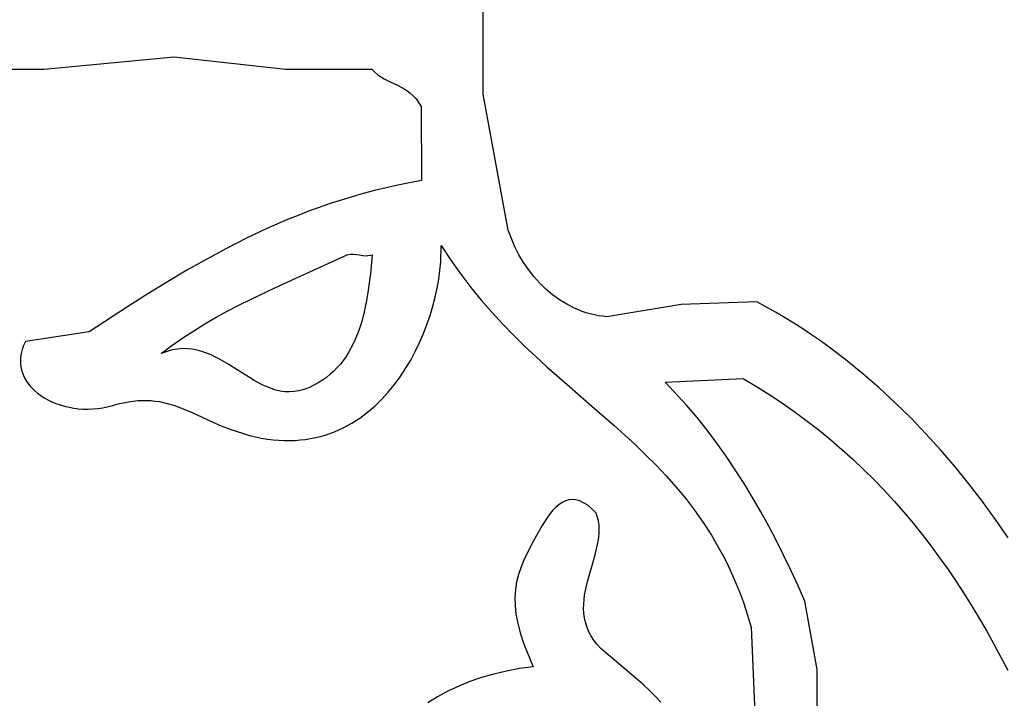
# Model space of a CAD drawing. Extents: x -38.8 to 24, y -17.1 to 3.4.
# Tile 16 of 29: x -33.631 to -32.835, y -1.687 to -1.138. Entities that reach past the tile are written whole.
import ezdxf

# ---------------------------------------------------------------- set-up
doc = ezdxf.new("R2010")
doc.units = 0

msp = doc.modelspace()

# ---------------------------------------------------------------- linework, layer by layer
at = {"color": 7, "linetype": 'CONTINUOUS'}
for p, q in [((-33.256435, -1.198553), (-33.256435, -1.123553)), ((-33.611435, -1.178553), (-33.506435, -1.168553)), ((-33.506435, -1.168553), (-33.416435, -1.178553)), ((-33.716131, -1.178299), (-33.611435, -1.178553)), ((-33.416435, -1.178553), (-33.346435, -1.178553)), ((-33.346435, -1.178553), (-33.344112, -1.18091)), ((-33.344112, -1.18091), (-33.341676, -1.182943)), ((-33.341676, -1.182943), (-33.339149, -1.184709)), ((-33.339149, -1.184709), (-33.336548, -1.186262)), ((-33.336548, -1.186262), (-33.331204, -1.188956)), ((-33.331204, -1.188956), (-33.325799, -1.191472)), ((-33.325799, -1.191472), (-33.320487, -1.194255)), ((-33.320487, -1.194255), (-33.317915, -1.195886)), ((-33.317915, -1.195886), (-33.315423, -1.197751)), ((-33.315423, -1.197751), (-33.313033, -1.199906)), ((-33.313033, -1.199906), (-33.310762, -1.202407)), ((-33.236253, -1.308496), (-33.256435, -1.198553)), ((-33.310762, -1.202407), (-33.306657, -1.208669)), ((-33.306657, -1.208669), (-33.306435, -1.268553)), ((-33.325626, -1.272199), (-33.335022, -1.274281)), ((-33.316098, -1.270288), (-33.325626, -1.272199)), ((-33.306435, -1.268553), (-33.316098, -1.270288)), ((-33.353446, -1.278942), (-33.362483, -1.281513)), ((-33.344294, -1.27653), (-33.353446, -1.278942)), ((-33.335022, -1.274281), (-33.344294, -1.27653)), ((-33.380236, -1.287116), (-33.388963, -1.29014)), ((-33.371411, -1.284239), (-33.380236, -1.287116)), ((-33.362483, -1.281513), (-33.371411, -1.284239)), ((-33.406144, -1.29661), (-33.414608, -1.300049)), ((-33.397597, -1.293306), (-33.406144, -1.29661)), ((-33.388963, -1.29014), (-33.397597, -1.293306)), ((-33.414608, -1.300049), (-33.431314, -1.307312)), ((-33.431314, -1.307312), (-33.447757, -1.315063)), ((-33.230994, -1.32196), (-33.236253, -1.308496)), ((-33.447757, -1.315063), (-33.46398, -1.323268)), ((-33.290799, -1.334212), (-33.290371, -1.321023)), ((-33.290371, -1.321023), (-33.282632, -1.332856)), ((-33.46398, -1.323268), (-33.480028, -1.331895)), ((-33.405441, -1.346269), (-33.366435, -1.328553)), ((-33.366435, -1.328553), (-33.364033, -1.328033)), ((-33.366435, -1.328553), (-33.366435, -1.328553)), ((-33.364033, -1.328033), (-33.361546, -1.32797)), ((-33.361546, -1.32797), (-33.358999, -1.328212)), ((-33.358999, -1.328212), (-33.35642, -1.328602)), ((-33.35642, -1.328602), (-33.353832, -1.328987)), ((-33.353832, -1.328987), (-33.351262, -1.329213)), ((-33.351262, -1.329213), (-33.346279, -1.328566)), ((-33.346279, -1.328566), (-33.347677, -1.343529)), ((-33.227717, -1.328393), (-33.230994, -1.32196)), ((-33.224039, -1.334585), (-33.227717, -1.328393)), ((-33.480028, -1.331895), (-33.495942, -1.340911)), ((-33.291472, -1.34112), (-33.290799, -1.334212)), ((-33.282632, -1.332856), (-33.274651, -1.344125)), ((-33.219981, -1.340503), (-33.224039, -1.334585)), ((-33.495942, -1.340911), (-33.511767, -1.350282)), ((-33.347677, -1.343529), (-33.348569, -1.351254)), ((-33.292452, -1.348191), (-33.291472, -1.34112)), ((-33.274651, -1.344125), (-33.266453, -1.354872)), ((-33.215564, -1.346117), (-33.219981, -1.340503)), ((-33.511767, -1.350282), (-33.527546, -1.359975)), ((-33.424854, -1.355113), (-33.405441, -1.346269)), ((-33.348569, -1.351254), (-33.349661, -1.359056)), ((-33.293739, -1.355391), (-33.292452, -1.348191)), ((-33.21081, -1.351394), (-33.215564, -1.346117)), ((-33.205741, -1.356303), (-33.21081, -1.351394)), ((-33.527546, -1.359975), (-33.543323, -1.369958)), ((-33.444062, -1.364248), (-33.424854, -1.355113)), ((-33.349661, -1.359056), (-33.351005, -1.366874)), ((-33.295332, -1.362687), (-33.293739, -1.355391)), ((-33.266453, -1.354872), (-33.258061, -1.365139)), ((-33.200378, -1.360814), (-33.205741, -1.356303)), ((-33.194743, -1.364893), (-33.200378, -1.360814)), ((-33.462959, -1.373901), (-33.453556, -1.368996)), ((-33.453556, -1.368996), (-33.444062, -1.364248)), ((-33.351005, -1.366874), (-33.352654, -1.374645)), ((-33.297233, -1.370044), (-33.295332, -1.362687)), ((-33.258061, -1.365139), (-33.249498, -1.374968)), ((-33.188858, -1.36851), (-33.194743, -1.364893)), ((-33.182744, -1.371632), (-33.188858, -1.36851)), ((-33.096435, -1.368553), (-33.156435, -1.378553)), ((-33.035345, -1.366488), (-33.096435, -1.368553)), ((-33.020266, -1.374821), (-33.035345, -1.366488)), ((-33.543323, -1.369958), (-33.575039, -1.390661)), ((-33.472256, -1.378991), (-33.462959, -1.373901)), ((-33.352654, -1.374645), (-33.354661, -1.382306)), ((-33.299441, -1.377428), (-33.297233, -1.370044)), ((-33.249498, -1.374968), (-33.240788, -1.384402)), ((-33.176423, -1.37423), (-33.182744, -1.371632)), ((-33.173192, -1.375321), (-33.176423, -1.37423)), ((-33.169917, -1.37627), (-33.173192, -1.375321)), ((-33.166601, -1.377071), (-33.169917, -1.37627)), ((-33.012841, -1.379203), (-33.020266, -1.374821)), ((-33.490483, -1.389842), (-33.481435, -1.384295)), ((-33.481435, -1.384295), (-33.472256, -1.378991)), ((-33.354661, -1.382306), (-33.357079, -1.389793)), ((-33.304782, -1.392142), (-33.301958, -1.384806)), ((-33.301958, -1.384806), (-33.299441, -1.377428)), ((-33.240788, -1.384402), (-33.231955, -1.393483)), ((-33.163247, -1.377722), (-33.166601, -1.377071)), ((-33.159857, -1.378217), (-33.163247, -1.377722)), ((-33.156435, -1.378553), (-33.159857, -1.378217)), ((-33.005493, -1.383726), (-33.012841, -1.379203)), ((-32.998222, -1.388386), (-33.005493, -1.383726)), ((-33.575039, -1.390661), (-33.626435, -1.398553)), ((-33.499385, -1.395658), (-33.490483, -1.389842)), ((-33.357079, -1.389793), (-33.359962, -1.397045)), ((-33.307914, -1.399404), (-33.304782, -1.392142)), ((-32.991029, -1.393182), (-32.998222, -1.388386)), ((-33.626435, -1.398553), (-33.627985, -1.401816)), ((-33.508128, -1.401773), (-33.499385, -1.395658)), ((-33.361593, -1.400563), (-33.363361, -1.403999)), ((-33.359962, -1.397045), (-33.361593, -1.400563)), ((-33.311355, -1.406558), (-33.307914, -1.399404)), ((-33.231955, -1.393483), (-33.223022, -1.402253)), ((-32.983913, -1.398111), (-32.991029, -1.393182)), ((-32.976875, -1.403171), (-32.983913, -1.398111)), ((-33.629994, -1.408216), (-33.630478, -1.41134)), ((-33.629168, -1.405039), (-33.629994, -1.408216)), ((-33.627985, -1.401816), (-33.629168, -1.405039)), ((-33.516699, -1.408215), (-33.508128, -1.401773)), ((-33.507889, -1.405389), (-33.516699, -1.408215)), ((-33.503649, -1.404662), (-33.507889, -1.405389)), ((-33.49951, -1.404351), (-33.503649, -1.404662)), ((-33.495466, -1.404424), (-33.49951, -1.404351)), ((-33.491509, -1.404849), (-33.495466, -1.404424)), ((-33.487634, -1.405595), (-33.491509, -1.404849)), ((-33.483833, -1.406629), (-33.487634, -1.405595)), ((-33.480099, -1.407921), (-33.483833, -1.406629)), ((-33.476427, -1.409439), (-33.480099, -1.407921)), ((-33.36527, -1.407344), (-33.367329, -1.410591)), ((-33.363361, -1.403999), (-33.36527, -1.407344)), ((-33.315105, -1.413568), (-33.311355, -1.406558)), ((-33.223022, -1.402253), (-33.214012, -1.410754)), ((-32.963034, -1.413671), (-32.976875, -1.403171)), ((-33.630478, -1.41134), (-33.630631, -1.414404)), ((-33.630631, -1.414404), (-33.630467, -1.417402)), ((-33.472809, -1.41115), (-33.476427, -1.409439)), ((-33.469239, -1.413024), (-33.472809, -1.41115)), ((-33.462215, -1.417134), (-33.469239, -1.413024)), ((-33.37192, -1.41676), (-33.374466, -1.419666)), ((-33.369544, -1.413733), (-33.37192, -1.41676)), ((-33.367329, -1.410591), (-33.369544, -1.413733)), ((-33.319164, -1.420402), (-33.315105, -1.413568)), ((-33.214012, -1.410754), (-33.20495, -1.41903)), ((-32.949507, -1.424664), (-32.963034, -1.413671)), ((-33.630467, -1.417402), (-33.629997, -1.420328)), ((-33.629997, -1.420328), (-33.629235, -1.423173)), ((-33.629235, -1.423173), (-33.628193, -1.425933)), ((-33.455301, -1.421514), (-33.462215, -1.417134)), ((-33.448445, -1.425911), (-33.455301, -1.421514)), ((-33.377187, -1.422442), (-33.38009, -1.425081)), ((-33.374466, -1.419666), (-33.377187, -1.422442)), ((-33.323532, -1.427026), (-33.319164, -1.420402)), ((-33.20495, -1.41903), (-33.18676, -1.435072)), ((-32.936298, -1.436129), (-32.949507, -1.424664)), ((-33.628193, -1.425933), (-33.626883, -1.428599)), ((-33.626883, -1.428599), (-33.625319, -1.431166)), ((-33.625319, -1.431166), (-33.623512, -1.433626)), ((-33.441593, -1.430073), (-33.448445, -1.425911)), ((-33.438152, -1.431987), (-33.441593, -1.430073)), ((-33.434691, -1.433747), (-33.438152, -1.431987)), ((-33.389958, -1.432094), (-33.397568, -1.435939)), ((-33.386469, -1.429915), (-33.389958, -1.432094)), ((-33.383182, -1.427574), (-33.386469, -1.429915)), ((-33.38009, -1.425081), (-33.383182, -1.427574)), ((-33.32821, -1.433404), (-33.323532, -1.427026)), ((-33.109283, -1.431347), (-33.046435, -1.428553)), ((-33.091889, -1.450226), (-33.109283, -1.431347)), ((-33.046435, -1.428553), (-33.035524, -1.434994)), ((-33.623512, -1.433626), (-33.621476, -1.435974)), ((-33.621476, -1.435974), (-33.619223, -1.438202)), ((-33.619223, -1.438202), (-33.616766, -1.440304)), ((-33.616766, -1.440304), (-33.614116, -1.442272)), ((-33.431205, -1.435322), (-33.434691, -1.433747)), ((-33.427686, -1.43668), (-33.431205, -1.435322)), ((-33.424128, -1.437789), (-33.427686, -1.43668)), ((-33.420525, -1.438618), (-33.424128, -1.437789)), ((-33.416869, -1.439136), (-33.420525, -1.438618)), ((-33.413154, -1.43931), (-33.416869, -1.439136)), ((-33.409373, -1.439109), (-33.413154, -1.43931)), ((-33.405519, -1.438501), (-33.409373, -1.439109)), ((-33.401586, -1.437455), (-33.405519, -1.438501)), ((-33.397568, -1.435939), (-33.401586, -1.437455)), ((-33.338495, -1.445291), (-33.333198, -1.439504)), ((-33.333198, -1.439504), (-33.32821, -1.433404)), ((-33.18676, -1.435072), (-33.168642, -1.450717)), ((-33.035524, -1.434994), (-33.024884, -1.441647)), ((-32.923408, -1.448047), (-32.936298, -1.436129)), ((-33.614116, -1.442272), (-33.611288, -1.444101)), ((-33.611288, -1.444101), (-33.608293, -1.445784)), ((-33.608293, -1.445784), (-33.605144, -1.447314)), ((-33.605144, -1.447314), (-33.601854, -1.448685)), ((-33.551543, -1.44904), (-33.547322, -1.448056)), ((-33.547322, -1.448056), (-33.543256, -1.447291)), ((-33.543256, -1.447291), (-33.539334, -1.446735)), ((-33.539334, -1.446735), (-33.535547, -1.446376)), ((-33.535547, -1.446376), (-33.531883, -1.446205)), ((-33.531883, -1.446205), (-33.528332, -1.446212)), ((-33.528332, -1.446212), (-33.524883, -1.446386)), ((-33.524883, -1.446386), (-33.521526, -1.446718)), ((-33.521526, -1.446718), (-33.51825, -1.447197)), ((-33.51825, -1.447197), (-33.5119, -1.448556)), ((-33.5119, -1.448556), (-33.505748, -1.450383)), ((-33.344103, -1.450731), (-33.338495, -1.445291)), ((-33.024884, -1.441647), (-33.014511, -1.448506)), ((-33.014511, -1.448506), (-33.0044, -1.455569)), ((-32.910838, -1.460397), (-32.923408, -1.448047)), ((-33.601854, -1.448685), (-33.598434, -1.449889)), ((-33.598434, -1.449889), (-33.594899, -1.45092)), ((-33.594899, -1.45092), (-33.59126, -1.451771)), ((-33.59126, -1.451771), (-33.587531, -1.452436)), ((-33.587531, -1.452436), (-33.583723, -1.452909)), ((-33.583723, -1.452909), (-33.579849, -1.453181)), ((-33.579849, -1.453181), (-33.575922, -1.453248)), ((-33.575922, -1.453248), (-33.571954, -1.453101)), ((-33.571954, -1.453101), (-33.567958, -1.452735)), ((-33.567958, -1.452735), (-33.563948, -1.452142)), ((-33.563948, -1.452142), (-33.55593, -1.450252)), ((-33.55593, -1.450252), (-33.551543, -1.44904)), ((-33.505748, -1.450383), (-33.49971, -1.452595)), ((-33.49971, -1.452595), (-33.4937, -1.455112)), ((-33.4937, -1.455112), (-33.487636, -1.457852)), ((-33.356251, -1.460436), (-33.350022, -1.455791)), ((-33.350022, -1.455791), (-33.344103, -1.450731)), ((-33.168642, -1.450717), (-33.150783, -1.466303)), ((-33.083574, -1.460106), (-33.091889, -1.450226)), ((-33.0044, -1.455569), (-32.994545, -1.46283)), ((-33.487636, -1.457852), (-33.475004, -1.463678)), ((-33.475004, -1.463678), (-33.468267, -1.466601)), ((-33.362791, -1.464632), (-33.356251, -1.460436)), ((-33.075509, -1.470262), (-33.083574, -1.460106)), ((-32.994545, -1.46283), (-32.984942, -1.470286)), ((-32.898593, -1.47316), (-32.910838, -1.460397)), ((-33.468267, -1.466601), (-33.461137, -1.469423)), ((-33.461137, -1.469423), (-33.445359, -1.474436)), ((-33.380505, -1.472937), (-33.376806, -1.471543)), ((-33.376806, -1.471543), (-33.373186, -1.470011)), ((-33.373186, -1.470011), (-33.369643, -1.468346)), ((-33.369643, -1.468346), (-33.362791, -1.464632)), ((-33.150783, -1.466303), (-33.14201, -1.474181)), ((-33.067687, -1.480678), (-33.075509, -1.470262)), ((-32.984942, -1.470286), (-32.975585, -1.477932)), ((-33.445359, -1.474436), (-33.440488, -1.475617)), ((-33.440488, -1.475617), (-33.435694, -1.476597)), ((-33.435694, -1.476597), (-33.43098, -1.47738)), ((-33.43098, -1.47738), (-33.426343, -1.477969)), ((-33.426343, -1.477969), (-33.421785, -1.47837)), ((-33.421785, -1.47837), (-33.417305, -1.478587)), ((-33.417305, -1.478587), (-33.412903, -1.478623)), ((-33.412903, -1.478623), (-33.40858, -1.478483)), ((-33.40858, -1.478483), (-33.404335, -1.478172)), ((-33.404335, -1.478172), (-33.400168, -1.477693)), ((-33.400168, -1.477693), (-33.396079, -1.477051)), ((-33.396079, -1.477051), (-33.392069, -1.47625)), ((-33.392069, -1.47625), (-33.388136, -1.475295)), ((-33.388136, -1.475295), (-33.384281, -1.474189)), ((-33.384281, -1.474189), (-33.380505, -1.472937)), ((-33.14201, -1.474181), (-33.133372, -1.48217)), ((-32.975585, -1.477932), (-32.96647, -1.485763)), ((-32.886672, -1.486317), (-32.898593, -1.47316)), ((-33.133372, -1.48217), (-33.124893, -1.490314)), ((-33.060106, -1.491342), (-33.067687, -1.480678)), ((-32.96647, -1.485763), (-32.957591, -1.493776)), ((-32.875079, -1.499846), (-32.886672, -1.486317)), ((-33.124893, -1.490314), (-33.116596, -1.498656)), ((-33.052759, -1.50224), (-33.060106, -1.491342)), ((-32.957591, -1.493776), (-32.948944, -1.501966)), ((-33.116596, -1.498656), (-33.108506, -1.507236)), ((-33.045643, -1.513358), (-33.052759, -1.50224)), ((-32.948944, -1.501966), (-32.940523, -1.510329)), ((-32.863816, -1.513729), (-32.875079, -1.499846)), ((-33.108506, -1.507236), (-33.100645, -1.516098)), ((-32.940523, -1.510329), (-32.932324, -1.51886)), ((-33.100645, -1.516098), (-33.093037, -1.525284)), ((-33.038752, -1.524681), (-33.045643, -1.513358)), ((-32.932324, -1.51886), (-32.924341, -1.527556)), ((-32.852885, -1.527945), (-32.863816, -1.513729)), ((-33.19004, -1.527465), (-33.192687, -1.528749)), ((-33.187296, -1.526645), (-33.19004, -1.527465)), ((-33.184452, -1.526332), (-33.187296, -1.526645)), ((-33.181506, -1.526567), (-33.184452, -1.526332)), ((-33.178456, -1.527391), (-33.181506, -1.526567)), ((-33.175299, -1.528848), (-33.178456, -1.527391)), ((-33.093037, -1.525284), (-33.085706, -1.534835)), ((-33.032082, -1.536197), (-33.038752, -1.524681)), ((-32.924341, -1.527556), (-32.91657, -1.536412)), ((-32.842287, -1.542475), (-32.852885, -1.527945)), ((-33.20007, -1.534972), (-33.202352, -1.537697)), ((-33.197699, -1.532544), (-33.20007, -1.534972)), ((-33.195239, -1.530456), (-33.197699, -1.532544)), ((-33.192687, -1.528749), (-33.195239, -1.530456)), ((-33.172033, -1.530977), (-33.175299, -1.528848)), ((-33.168655, -1.533822), (-33.172033, -1.530977)), ((-33.165164, -1.537423), (-33.168655, -1.533822)), ((-33.085706, -1.534835), (-33.078676, -1.544796)), ((-33.20455, -1.540677), (-33.2087, -1.547239)), ((-33.202352, -1.537697), (-33.20455, -1.540677)), ((-33.163324, -1.543649), (-33.165164, -1.537423)), ((-33.162875, -1.546855), (-33.163324, -1.543649)), ((-33.025628, -1.547891), (-33.032082, -1.536197)), ((-32.91657, -1.536412), (-32.909005, -1.545423)), ((-32.832026, -1.557299), (-32.842287, -1.542475)), ((-33.2087, -1.547239), (-33.216818, -1.561613)), ((-33.162702, -1.550118), (-33.162875, -1.546855)), ((-33.162778, -1.553436), (-33.162702, -1.550118)), ((-33.078676, -1.544796), (-33.071969, -1.555207)), ((-33.019385, -1.55975), (-33.025628, -1.547891)), ((-32.909005, -1.545423), (-32.901641, -1.554586)), ((-33.163567, -1.560217), (-33.163076, -1.556803)), ((-33.163076, -1.556803), (-33.162778, -1.553436)), ((-33.071969, -1.555207), (-33.065609, -1.566111)), ((-33.013349, -1.571759), (-33.019385, -1.55975)), ((-32.901641, -1.554586), (-32.894474, -1.563896)), ((-33.216818, -1.561613), (-33.22027, -1.568233)), ((-33.165924, -1.5707), (-33.164224, -1.563673)), ((-33.164224, -1.563673), (-33.163567, -1.560217)), ((-33.065609, -1.566111), (-33.062567, -1.571761)), ((-32.894474, -1.563896), (-32.887498, -1.573348)), ((-33.223282, -1.574589), (-33.22583, -1.580767)), ((-33.22027, -1.568233), (-33.223282, -1.574589)), ((-33.167955, -1.577854), (-33.165924, -1.5707)), ((-33.062567, -1.571761), (-33.05962, -1.577551)), ((-33.007516, -1.583905), (-33.013349, -1.571759)), ((-32.887498, -1.573348), (-32.880708, -1.582939)), ((-33.22583, -1.580767), (-33.22789, -1.586852)), ((-33.170095, -1.585106), (-33.167955, -1.577854)), ((-33.05962, -1.577551), (-33.056772, -1.583485)), ((-33.056772, -1.583485), (-33.054026, -1.589568)), ((-33.001879, -1.596175), (-33.007516, -1.583905)), ((-32.880708, -1.582939), (-32.8741, -1.592665)), ((-33.22789, -1.586852), (-33.229437, -1.59293)), ((-33.172122, -1.592428), (-33.170095, -1.585106)), ((-33.054026, -1.589568), (-33.051384, -1.595806)), ((-33.230444, -1.599086), (-33.230888, -1.605407)), ((-33.229437, -1.59293), (-33.230444, -1.599086)), ((-33.174466, -1.603476), (-33.173814, -1.59979)), ((-33.173814, -1.59979), (-33.172122, -1.592428)), ((-33.051384, -1.595806), (-33.048849, -1.602205)), ((-32.996435, -1.608553), (-33.001879, -1.596175)), ((-32.8741, -1.592665), (-32.867668, -1.60252)), ((-33.230888, -1.605407), (-33.230743, -1.611977)), ((-33.17524, -1.610843), (-33.17495, -1.607162)), ((-33.17495, -1.607162), (-33.174466, -1.603476)), ((-33.048849, -1.602205), (-33.046425, -1.60877)), ((-32.867668, -1.60252), (-32.861407, -1.612501)), ((-33.230743, -1.611977), (-33.229985, -1.618883)), ((-33.175308, -1.614516), (-33.17524, -1.610843)), ((-33.175126, -1.618177), (-33.175308, -1.614516)), ((-33.046425, -1.60877), (-33.044114, -1.615505)), ((-33.044114, -1.615505), (-33.039844, -1.629509)), ((-32.986435, -1.663553), (-32.996435, -1.608553)), ((-32.861407, -1.612501), (-32.855313, -1.622603)), ((-33.229985, -1.618883), (-33.228588, -1.62621)), ((-33.174666, -1.621823), (-33.175126, -1.618177)), ((-33.173901, -1.625449), (-33.174666, -1.621823)), ((-32.855313, -1.622603), (-32.849379, -1.632823)), ((-33.228588, -1.62621), (-33.226527, -1.634043)), ((-33.172803, -1.629053), (-33.173901, -1.625449)), ((-33.171344, -1.63263), (-33.172803, -1.629053)), ((-33.039844, -1.629509), (-33.036435, -1.708553)), ((-33.226527, -1.634043), (-33.223778, -1.642469)), ((-33.169496, -1.636177), (-33.171344, -1.63263)), ((-33.167232, -1.639691), (-33.169496, -1.636177)), ((-32.849379, -1.632823), (-32.843602, -1.643155)), ((-33.223778, -1.642469), (-33.216114, -1.661439)), ((-33.164524, -1.643167), (-33.167232, -1.639691)), ((-33.161345, -1.646602), (-33.164524, -1.643167)), ((-33.157666, -1.649992), (-33.161345, -1.646602)), ((-32.843602, -1.643155), (-32.837976, -1.653596)), ((-33.13273, -1.671073), (-33.157666, -1.649992)), ((-32.837976, -1.653596), (-32.832496, -1.66414)), ((-33.227105, -1.662926), (-33.237703, -1.66489)), ((-33.216114, -1.661439), (-33.227105, -1.662926)), ((-33.257741, -1.670183), (-33.267194, -1.673481)), ((-33.247913, -1.667314), (-33.257741, -1.670183)), ((-33.237703, -1.66489), (-33.247913, -1.667314)), ((-33.127286, -1.67587), (-33.13273, -1.671073)), ((-32.986435, -1.718553), (-32.986435, -1.663553)), ((-33.276275, -1.677193), (-33.284993, -1.681302)), ((-33.267194, -1.673481), (-33.276275, -1.677193)), ((-33.122161, -1.680608), (-33.127286, -1.67587)), ((-33.293351, -1.685795), (-33.301356, -1.690654)), ((-33.284993, -1.681302), (-33.293351, -1.685795)), ((-33.117358, -1.685352), (-33.122161, -1.680608)), ((-33.112877, -1.690167), (-33.117358, -1.685352))]:
    msp.add_line(p, q, dxfattribs=at)

doc.saveas('drawing.dxf')
